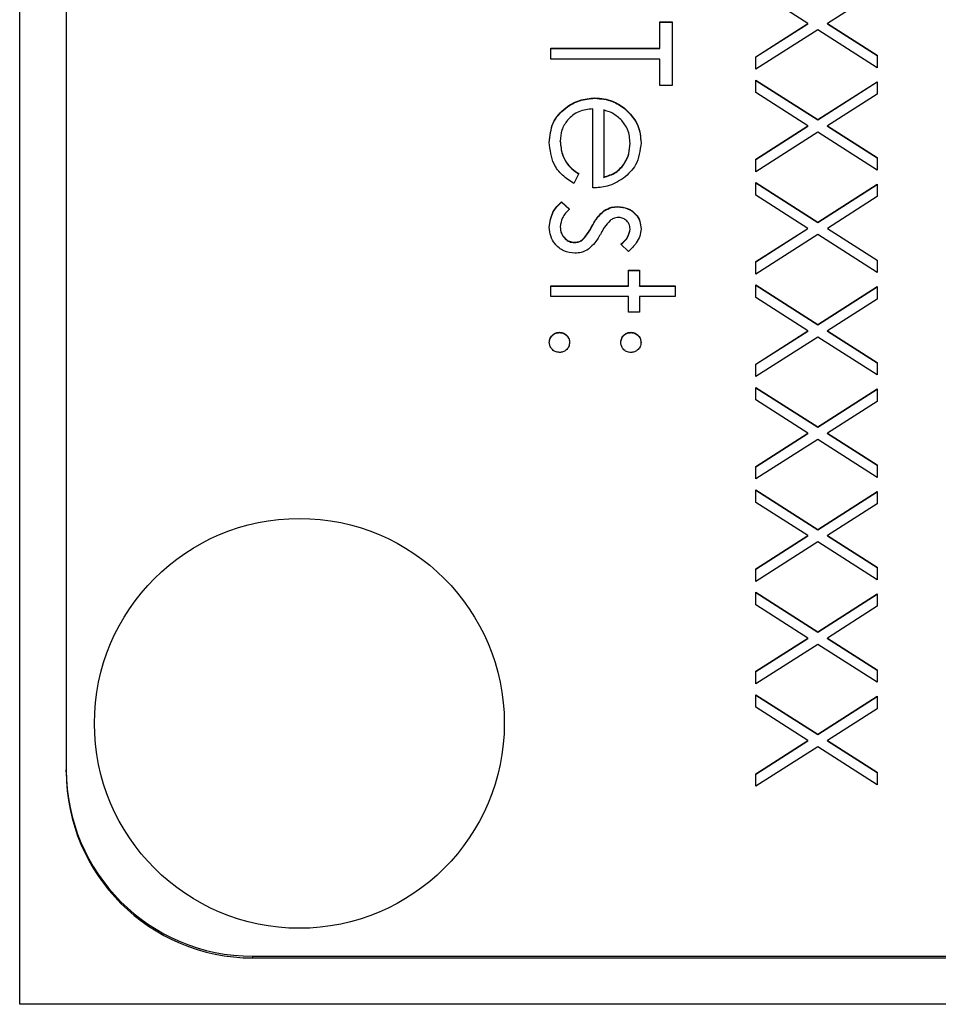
# Model space of a CAD drawing. Header units: millimetres. Extents: x 73 to 1962, y 27 to 1705.
# Tile 9 of 24: x 1821 to 1831, y 821 to 832. Entities that reach past the tile are written whole.
import ezdxf

# ---------------------------------------------------------------- set-up
doc = ezdxf.new("R2010")
doc.units = ezdxf.units.MM

msp = doc.modelspace()

# ---------------------------------------------------------------- linework, layer by layer
at = {"color": 7, "linetype": 'Continuous', "lineweight": 25}
for p, q in [((1820.851, 821.17), (1820.851, 862.17)), ((1821.351, 859.661), (1821.351, 823.685)), ((1829.309, 831.696), (1828.751, 832.053)), ((1830.051, 832.036), (1829.519, 831.696)), ((1827.718, 831.713), (1827.851, 831.713)), ((1827.718, 831.43), (1827.718, 831.713)), ((1827.718, 831.709), (1827.851, 831.709)), ((1827.851, 831.713), (1827.851, 831.03)), ((1828.751, 831.339), (1829.309, 831.696)), ((1828.751, 831.336), (1829.309, 831.692)), ((1829.309, 831.692), (1829.309, 831.696)), ((1829.519, 831.696), (1830.051, 831.356)), ((1829.519, 831.692), (1829.519, 831.696)), ((1829.519, 831.692), (1830.051, 831.352)), ((1829.414, 831.629), (1828.751, 831.205)), ((1830.051, 831.221), (1829.414, 831.629)), ((1826.551, 831.43), (1827.718, 831.43)), ((1826.551, 831.313), (1826.551, 831.43)), ((1826.551, 831.426), (1827.718, 831.426)), ((1827.718, 831.426), (1827.718, 831.43)), ((1828.751, 831.205), (1828.751, 831.339)), ((1830.051, 831.356), (1830.051, 831.221)), ((1827.718, 831.313), (1826.551, 831.313)), ((1827.718, 831.03), (1827.718, 831.313)), ((1827.851, 831.03), (1827.718, 831.03)), ((1828.751, 831.088), (1829.414, 830.664)), ((1828.751, 830.954), (1828.751, 831.088)), ((1828.751, 831.084), (1829.414, 830.66)), ((1829.414, 830.664), (1830.051, 831.071)), ((1829.414, 830.66), (1830.051, 831.068)), ((1830.051, 831.071), (1830.051, 830.937)), ((1829.309, 830.597), (1828.751, 830.954)), ((1830.051, 830.937), (1829.519, 830.597)), ((1827.023, 830.893), (1827.023, 830.897)), ((1827.001, 829.931), (1827.001, 830.78)), ((1827.118, 830.768), (1827.118, 830.047)), ((1827.341, 830.784), (1827.341, 830.787)), ((1828.751, 830.24), (1829.309, 830.597)), ((1828.751, 830.236), (1829.309, 830.593)), ((1829.309, 830.593), (1829.309, 830.597)), ((1829.414, 830.66), (1829.414, 830.664)), ((1829.519, 830.597), (1830.051, 830.257)), ((1829.519, 830.593), (1829.519, 830.597)), ((1829.519, 830.593), (1830.051, 830.253)), ((1829.414, 830.529), (1828.751, 830.105)), ((1830.051, 830.122), (1829.414, 830.529)), ((1826.651, 830.43), (1826.651, 830.434)), ((1827.401, 830.407), (1827.401, 830.41)), ((1828.751, 830.105), (1828.751, 830.24)), ((1830.051, 830.257), (1830.051, 830.122)), ((1826.851, 830.084), (1826.797, 829.98)), ((1827.118, 830.043), (1827.118, 830.047)), ((1828.751, 829.989), (1829.414, 829.565)), ((1828.751, 829.854), (1828.751, 829.989)), ((1828.751, 829.985), (1829.414, 829.561)), ((1829.414, 829.565), (1830.051, 829.972)), ((1829.414, 829.561), (1830.051, 829.969)), ((1830.051, 829.972), (1830.051, 829.838)), ((1829.309, 829.497), (1828.751, 829.854)), ((1826.663, 829.781), (1826.751, 829.703)), ((1826.663, 829.777), (1826.663, 829.781)), ((1826.663, 829.777), (1826.751, 829.7)), ((1830.051, 829.838), (1829.519, 829.497)), ((1827.122, 829.684), (1827.122, 829.687)), ((1827.268, 829.727), (1827.268, 829.731)), ((1829.414, 829.561), (1829.414, 829.565)), ((1826.651, 829.512), (1826.651, 829.515)), ((1826.992, 829.52), (1826.992, 829.523)), ((1827.401, 829.487), (1827.401, 829.491)), ((1828.751, 829.141), (1829.309, 829.497)), ((1828.751, 829.137), (1829.309, 829.494)), ((1829.414, 829.43), (1828.751, 829.006)), ((1829.309, 829.494), (1829.309, 829.497)), ((1830.051, 829.023), (1829.414, 829.43)), ((1829.519, 829.497), (1830.051, 829.157)), ((1829.519, 829.494), (1829.519, 829.497)), ((1829.519, 829.494), (1830.051, 829.154)), ((1826.804, 829.344), (1826.804, 829.348)), ((1826.894, 829.376), (1826.894, 829.38)), ((1827.383, 829.248), (1827.301, 829.327)), ((1828.751, 829.006), (1828.751, 829.141)), ((1830.051, 829.157), (1830.051, 829.023)), ((1827.384, 829.048), (1827.501, 829.048)), ((1827.384, 828.881), (1827.384, 829.048)), ((1827.384, 829.044), (1827.501, 829.044)), ((1827.501, 829.048), (1827.501, 828.881)), ((1826.551, 828.881), (1827.384, 828.881)), ((1826.551, 828.765), (1826.551, 828.881)), ((1826.551, 828.878), (1827.384, 828.878)), ((1827.384, 828.878), (1827.384, 828.881)), ((1827.501, 828.881), (1827.884, 828.881)), ((1827.501, 828.878), (1827.501, 828.881)), ((1827.501, 828.878), (1827.884, 828.878)), ((1827.884, 828.881), (1827.884, 828.765)), ((1828.751, 828.89), (1829.414, 828.465)), ((1828.751, 828.755), (1828.751, 828.89)), ((1828.751, 828.886), (1829.414, 828.462)), ((1829.414, 828.465), (1830.051, 828.873)), ((1829.414, 828.462), (1830.051, 828.869)), ((1830.051, 828.873), (1830.051, 828.738)), ((1827.384, 828.765), (1826.551, 828.765)), ((1827.384, 828.598), (1827.384, 828.765)), ((1827.501, 828.765), (1827.501, 828.598)), ((1827.884, 828.765), (1827.501, 828.765)), ((1829.309, 828.398), (1828.751, 828.755)), ((1830.051, 828.738), (1829.519, 828.398)), ((1827.501, 828.598), (1827.384, 828.598)), ((1826.643, 828.378), (1826.643, 828.382)), ((1827.409, 828.378), (1827.409, 828.382)), ((1828.751, 828.041), (1829.309, 828.398)), ((1828.751, 828.038), (1829.309, 828.395)), ((1829.309, 828.395), (1829.309, 828.398)), ((1829.414, 828.462), (1829.414, 828.465)), ((1829.519, 828.398), (1830.051, 828.058)), ((1829.519, 828.395), (1829.519, 828.398)), ((1829.519, 828.395), (1830.051, 828.054)), ((1829.414, 828.331), (1828.751, 827.907)), ((1830.051, 827.924), (1829.414, 828.331)), ((1830.051, 828.058), (1830.051, 827.924)), ((1828.751, 827.907), (1828.751, 828.041)), ((1828.751, 827.79), (1829.414, 827.366)), ((1828.751, 827.656), (1828.751, 827.79)), ((1828.751, 827.787), (1829.414, 827.362)), ((1829.414, 827.366), (1830.051, 827.774)), ((1829.414, 827.362), (1830.051, 827.77)), ((1830.051, 827.774), (1830.051, 827.639)), ((1829.309, 827.299), (1828.751, 827.656)), ((1830.051, 827.639), (1829.519, 827.299)), ((1829.414, 827.362), (1829.414, 827.366)), ((1828.751, 826.942), (1829.309, 827.299)), ((1828.751, 826.938), (1829.309, 827.295)), ((1829.414, 827.232), (1828.751, 826.808)), ((1829.309, 827.295), (1829.309, 827.299)), ((1830.051, 826.824), (1829.414, 827.232)), ((1829.519, 827.299), (1830.051, 826.959)), ((1829.519, 827.295), (1829.519, 827.299)), ((1829.519, 827.295), (1830.051, 826.955)), ((1828.751, 826.808), (1828.751, 826.942)), ((1830.051, 826.959), (1830.051, 826.824)), ((1828.751, 826.691), (1829.414, 826.267)), ((1828.751, 826.556), (1828.751, 826.691)), ((1828.751, 826.687), (1829.414, 826.263)), ((1829.414, 826.267), (1830.051, 826.674)), ((1829.414, 826.263), (1830.051, 826.671)), ((1830.051, 826.674), (1830.051, 826.54)), ((1829.309, 826.2), (1828.751, 826.556)), ((1830.051, 826.54), (1829.519, 826.2)), ((1829.414, 826.263), (1829.414, 826.267)), ((1828.751, 825.843), (1829.309, 826.2)), ((1828.751, 825.839), (1829.309, 826.196)), ((1829.309, 826.196), (1829.309, 826.2)), ((1829.519, 826.2), (1830.051, 825.86)), ((1829.519, 826.196), (1829.519, 826.2)), ((1829.519, 826.196), (1830.051, 825.856)), ((1829.414, 826.132), (1828.751, 825.708)), ((1830.051, 825.725), (1829.414, 826.132)), ((1828.751, 825.708), (1828.751, 825.843)), ((1830.051, 825.86), (1830.051, 825.725)), ((1828.751, 825.592), (1829.414, 825.168)), ((1828.751, 825.457), (1828.751, 825.592)), ((1828.751, 825.588), (1829.414, 825.164)), ((1829.414, 825.168), (1830.051, 825.575)), ((1829.414, 825.164), (1830.051, 825.571)), ((1830.051, 825.575), (1830.051, 825.441)), ((1829.309, 825.1), (1828.751, 825.457)), ((1830.051, 825.441), (1829.519, 825.1)), ((1828.751, 824.744), (1829.309, 825.1)), ((1829.309, 825.097), (1829.309, 825.1)), ((1829.414, 825.164), (1829.414, 825.168)), ((1829.519, 825.1), (1830.051, 824.76)), ((1829.519, 825.097), (1829.519, 825.1)), ((1828.751, 824.74), (1829.309, 825.097)), ((1829.414, 825.033), (1828.751, 824.609)), ((1830.051, 824.626), (1829.414, 825.033)), ((1829.519, 825.097), (1830.051, 824.757)), ((1828.751, 824.609), (1828.751, 824.744)), ((1830.051, 824.76), (1830.051, 824.626)), ((1828.751, 824.492), (1829.414, 824.068)), ((1828.751, 824.358), (1828.751, 824.492)), ((1828.751, 824.489), (1829.414, 824.065)), ((1829.414, 824.068), (1830.051, 824.476)), ((1829.414, 824.065), (1830.051, 824.472)), ((1830.051, 824.476), (1830.051, 824.341)), ((1829.309, 824.001), (1828.751, 824.358)), ((1830.051, 824.341), (1829.519, 824.001)), ((1829.414, 824.065), (1829.414, 824.068)), ((1828.751, 823.644), (1829.309, 824.001)), ((1828.751, 823.641), (1829.309, 823.997)), ((1829.309, 823.997), (1829.309, 824.001)), ((1829.519, 824.001), (1830.051, 823.661)), ((1829.519, 823.997), (1829.519, 824.001)), ((1829.519, 823.997), (1830.051, 823.657)), ((1829.414, 823.934), (1828.751, 823.51)), ((1830.051, 823.526), (1829.414, 823.934)), ((1821.351, 823.666), (1821.351, 823.685)), ((1828.751, 823.51), (1828.751, 823.644)), ((1830.051, 823.661), (1830.051, 823.526)), ((1823.351, 821.686), (1835.351, 821.686)), ((1823.351, 821.668), (1823.351, 821.686)), ((1823.351, 821.668), (1839.351, 821.668)), ((1841.851, 821.17), (1820.851, 821.17))]:
    msp.add_line(p, q, dxfattribs=at)
msp.add_circle((1823.852, 824.185), 2.199, dxfattribs=at)
for centre in [(1823.35, 823.685), (1823.35, 823.667)]:
    msp.add_arc(centre, 1.999, 180.0189, 270.0189, dxfattribs=at)
for points, knots in [([(1826.534, 830.419), (1826.541, 830.491), (1826.554, 830.635), (1826.692, 830.791), (1826.855, 830.881), (1826.967, 830.891), (1827.023, 830.897)], [0, 0, 0, 0, 0.279885, 0.558859, 0.779462, 1, 1, 1, 1]), ([(1826.534, 830.415), (1826.541, 830.488), (1826.554, 830.632), (1826.692, 830.787), (1826.855, 830.877), (1826.967, 830.888), (1827.023, 830.893)], [0, 0, 0, 0, 0.2798853, 0.5588589, 0.779462, 1, 1, 1, 1]), ([(1827.023, 830.897), (1827.088, 830.891), (1827.203, 830.88), (1827.299, 830.816), (1827.341, 830.787)], [0, 0, 0, 0, 0.559427, 1, 1, 1, 1]), ([(1827.023, 830.893), (1827.088, 830.887), (1827.203, 830.877), (1827.299, 830.812), (1827.341, 830.784)], [0, 0, 0, 0, 0.559427, 1, 1, 1, 1]), ([(1827.001, 830.78), (1826.95, 830.774), (1826.847, 830.762), (1826.73, 830.67), (1826.661, 830.555), (1826.654, 830.474), (1826.651, 830.434)], [0, 0, 0, 0, 0.279963, 0.559359, 0.779526, 1, 1, 1, 1]), ([(1827.312, 830.655), (1827.28, 830.683), (1827.222, 830.734), (1827.15, 830.757), (1827.118, 830.768)], [0, 0, 0, 0, 0.5587953, 1, 1, 1, 1]), ([(1827.341, 830.787), (1827.398, 830.729), (1827.501, 830.625), (1827.512, 830.48), (1827.518, 830.416)], [0, 0, 0, 0, 0.558577, 1, 1, 1, 1]), ([(1827.341, 830.784), (1827.398, 830.725), (1827.501, 830.621), (1827.512, 830.476), (1827.518, 830.413)], [0, 0, 0, 0, 0.558577, 1, 1, 1, 1]), ([(1827.401, 830.41), (1827.397, 830.461), (1827.389, 830.551), (1827.335, 830.623), (1827.312, 830.655)], [0, 0, 0, 0, 0.559458, 1, 1, 1, 1]), ([(1826.797, 829.98), (1826.754, 830.007), (1826.668, 830.06), (1826.557, 830.209), (1826.543, 830.34), (1826.534, 830.419)], [0, 0, 0, 0, 0.280919, 0.561407, 1, 1, 1, 1]), ([(1826.651, 830.434), (1826.656, 830.386), (1826.663, 830.307), (1826.711, 830.206), (1826.774, 830.137), (1826.825, 830.102), (1826.851, 830.084)], [0, 0, 0, 0, 0.339465, 0.559626, 0.779498, 1, 1, 1, 1]), ([(1826.651, 830.43), (1826.656, 830.382), (1826.663, 830.303), (1826.711, 830.203), (1826.774, 830.133), (1826.825, 830.098), (1826.851, 830.08)], [0, 0, 0, 0, 0.339465, 0.559626, 0.779498, 1, 1, 1, 1]), ([(1827.118, 830.047), (1827.163, 830.061), (1827.252, 830.09), (1827.343, 830.19), (1827.392, 830.3), (1827.398, 830.373), (1827.401, 830.41)], [0, 0, 0, 0, 0.280138, 0.559194, 0.779598, 1, 1, 1, 1]), ([(1827.118, 830.043), (1827.163, 830.058), (1827.252, 830.086), (1827.343, 830.186), (1827.392, 830.296), (1827.398, 830.37), (1827.401, 830.407)], [0, 0, 0, 0, 0.280138, 0.559194, 0.779598, 1, 1, 1, 1]), ([(1827.518, 830.416), (1827.508, 830.332), (1827.49, 830.181), (1827.38, 830.079), (1827.331, 830.034)], [0, 0, 0, 0, 0.558919, 1, 1, 1, 1]), ([(1827.331, 830.034), (1827.274, 830), (1827.171, 829.94), (1827.053, 829.933), (1827.001, 829.931)], [0, 0, 0, 0, 0.558897, 1, 1, 1, 1]), ([(1826.534, 829.509), (1826.542, 829.568), (1826.555, 829.673), (1826.63, 829.748), (1826.663, 829.781)], [0, 0, 0, 0, 0.559289, 1, 1, 1, 1]), ([(1826.534, 829.506), (1826.542, 829.564), (1826.555, 829.67), (1826.63, 829.744), (1826.663, 829.777)], [0, 0, 0, 0, 0.559289, 1, 1, 1, 1]), ([(1826.751, 829.703), (1826.721, 829.674), (1826.667, 829.621), (1826.656, 829.548), (1826.651, 829.515)], [0, 0, 0, 0, 0.5608331, 1, 1, 1, 1]), ([(1826.992, 829.523), (1827.012, 829.558), (1827.046, 829.62), (1827.099, 829.667), (1827.122, 829.687)], [0, 0, 0, 0, 0.5606591, 1, 1, 1, 1]), ([(1826.992, 829.52), (1827.012, 829.554), (1827.046, 829.616), (1827.099, 829.663), (1827.122, 829.684)], [0, 0, 0, 0, 0.560659, 1, 1, 1, 1]), ([(1827.122, 829.687), (1827.148, 829.701), (1827.194, 829.727), (1827.246, 829.729), (1827.268, 829.731)], [0, 0, 0, 0, 0.559587, 1, 1, 1, 1]), ([(1827.122, 829.684), (1827.148, 829.698), (1827.194, 829.723), (1827.246, 829.726), (1827.268, 829.727)], [0, 0, 0, 0, 0.559587, 1, 1, 1, 1]), ([(1827.268, 829.731), (1827.305, 829.727), (1827.377, 829.72), (1827.461, 829.657), (1827.511, 829.576), (1827.515, 829.519), (1827.518, 829.491)], [0, 0, 0, 0, 0.2799361, 0.5594372, 0.7796107, 1, 1, 1, 1]), ([(1827.268, 829.727), (1827.305, 829.724), (1827.377, 829.717), (1827.461, 829.653), (1827.511, 829.573), (1827.515, 829.516), (1827.518, 829.487)], [0, 0, 0, 0, 0.279936, 0.559437, 0.779611, 1, 1, 1, 1]), ([(1827.187, 829.582), (1827.166, 829.559), (1827.128, 829.517), (1827.101, 829.468), (1827.089, 829.446)], [0, 0, 0, 0, 0.559018, 1, 1, 1, 1]), ([(1827.273, 829.614), (1827.256, 829.612), (1827.224, 829.608), (1827.198, 829.59), (1827.187, 829.582)], [0, 0, 0, 0, 0.559054, 1, 1, 1, 1]), ([(1827.401, 829.491), (1827.399, 829.509), (1827.394, 829.546), (1827.358, 829.585), (1827.317, 829.61), (1827.288, 829.613), (1827.273, 829.614)], [0, 0, 0, 0, 0.279313, 0.559072, 0.779518, 1, 1, 1, 1]), ([(1826.809, 829.231), (1826.768, 829.236), (1826.686, 829.245), (1826.595, 829.321), (1826.542, 829.413), (1826.537, 829.477), (1826.534, 829.509)], [0, 0, 0, 0, 0.279548, 0.559226, 0.779475, 1, 1, 1, 1]), ([(1826.651, 829.515), (1826.653, 829.492), (1826.658, 829.444), (1826.698, 829.39), (1826.748, 829.354), (1826.785, 829.35), (1826.804, 829.348)], [0, 0, 0, 0, 0.279988, 0.559745, 0.779963, 1, 1, 1, 1]), ([(1826.651, 829.512), (1826.653, 829.488), (1826.658, 829.441), (1826.698, 829.386), (1826.748, 829.35), (1826.785, 829.346), (1826.804, 829.344)], [0, 0, 0, 0, 0.279988, 0.559745, 0.779963, 1, 1, 1, 1]), ([(1826.894, 829.38), (1826.916, 829.404), (1826.953, 829.449), (1826.981, 829.501), (1826.992, 829.523)], [0, 0, 0, 0, 0.559074, 1, 1, 1, 1]), ([(1826.894, 829.376), (1826.916, 829.401), (1826.953, 829.445), (1826.981, 829.497), (1826.992, 829.52)], [0, 0, 0, 0, 0.559074, 1, 1, 1, 1]), ([(1827.089, 829.446), (1827.069, 829.41), (1827.033, 829.346), (1826.979, 829.297), (1826.956, 829.275)], [0, 0, 0, 0, 0.560649, 1, 1, 1, 1]), ([(1827.301, 829.327), (1827.33, 829.352), (1827.381, 829.396), (1827.395, 829.462), (1827.401, 829.491)], [0, 0, 0, 0, 0.5620455, 1, 1, 1, 1]), ([(1827.301, 829.323), (1827.33, 829.348), (1827.381, 829.393), (1827.395, 829.458), (1827.401, 829.487)], [0, 0, 0, 0, 0.562045, 1, 1, 1, 1]), ([(1827.518, 829.491), (1827.515, 829.464), (1827.509, 829.411), (1827.461, 829.326), (1827.412, 829.277), (1827.383, 829.248)], [0, 0, 0, 0, 0.279553, 0.559703, 1, 1, 1, 1]), ([(1826.804, 829.348), (1826.822, 829.349), (1826.855, 829.352), (1826.883, 829.371), (1826.894, 829.38)], [0, 0, 0, 0, 0.559603, 1, 1, 1, 1]), ([(1826.804, 829.344), (1826.822, 829.346), (1826.855, 829.349), (1826.883, 829.368), (1826.894, 829.376)], [0, 0, 0, 0, 0.559603, 1, 1, 1, 1]), ([(1826.956, 829.275), (1826.93, 829.261), (1826.884, 829.235), (1826.832, 829.232), (1826.809, 829.231)], [0, 0, 0, 0, 0.559466, 1, 1, 1, 1]), ([(1826.534, 828.273), (1826.536, 828.289), (1826.54, 828.321), (1826.57, 828.356), (1826.605, 828.378), (1826.63, 828.38), (1826.643, 828.382)], [0, 0, 0, 0, 0.279581, 0.559143, 0.779575, 1, 1, 1, 1]), ([(1826.534, 828.27), (1826.536, 828.286), (1826.54, 828.317), (1826.57, 828.353), (1826.605, 828.374), (1826.63, 828.377), (1826.643, 828.378)], [0, 0, 0, 0, 0.279581, 0.559143, 0.779575, 1, 1, 1, 1]), ([(1826.643, 828.382), (1826.659, 828.38), (1826.691, 828.376), (1826.726, 828.346), (1826.748, 828.311), (1826.75, 828.286), (1826.751, 828.273)], [0, 0, 0, 0, 0.279576, 0.559284, 0.779552, 1, 1, 1, 1]), ([(1826.643, 828.378), (1826.659, 828.376), (1826.691, 828.372), (1826.726, 828.343), (1826.748, 828.307), (1826.75, 828.282), (1826.751, 828.27)], [0, 0, 0, 0, 0.279576, 0.559284, 0.779552, 1, 1, 1, 1]), ([(1827.301, 828.273), (1827.303, 828.289), (1827.307, 828.321), (1827.336, 828.356), (1827.372, 828.378), (1827.397, 828.38), (1827.409, 828.382)], [0, 0, 0, 0, 0.2796468, 0.5592988, 0.7796148, 1, 1, 1, 1]), ([(1827.301, 828.27), (1827.303, 828.286), (1827.307, 828.318), (1827.336, 828.353), (1827.372, 828.375), (1827.397, 828.377), (1827.409, 828.378)], [0, 0, 0, 0, 0.279647, 0.559299, 0.779615, 1, 1, 1, 1]), ([(1827.409, 828.382), (1827.425, 828.38), (1827.457, 828.376), (1827.492, 828.346), (1827.514, 828.311), (1827.517, 828.286), (1827.518, 828.273)], [0, 0, 0, 0, 0.279585, 0.559454, 0.779697, 1, 1, 1, 1]), ([(1827.409, 828.378), (1827.425, 828.376), (1827.457, 828.372), (1827.492, 828.343), (1827.514, 828.307), (1827.517, 828.282), (1827.518, 828.27)], [0, 0, 0, 0, 0.279585, 0.559454, 0.779697, 1, 1, 1, 1]), ([(1826.643, 828.165), (1826.627, 828.167), (1826.595, 828.171), (1826.56, 828.2), (1826.538, 828.236), (1826.535, 828.261), (1826.534, 828.273)], [0, 0, 0, 0, 0.2794691, 0.5593578, 0.7796739, 1, 1, 1, 1]), ([(1826.751, 828.273), (1826.749, 828.257), (1826.746, 828.225), (1826.716, 828.19), (1826.68, 828.168), (1826.655, 828.166), (1826.643, 828.165)], [0, 0, 0, 0, 0.279602, 0.559212, 0.779475, 1, 1, 1, 1]), ([(1827.409, 828.165), (1827.393, 828.167), (1827.361, 828.17), (1827.326, 828.2), (1827.304, 828.236), (1827.302, 828.261), (1827.301, 828.273)], [0, 0, 0, 0, 0.279517, 0.559326, 0.779544, 1, 1, 1, 1]), ([(1827.518, 828.273), (1827.516, 828.257), (1827.512, 828.225), (1827.482, 828.19), (1827.447, 828.168), (1827.422, 828.166), (1827.409, 828.165)], [0, 0, 0, 0, 0.279602, 0.559212, 0.779475, 1, 1, 1, 1])]:
    msp.add_open_spline(points, degree=3, knots=knots, dxfattribs=at)

doc.saveas('drawing.dxf')
